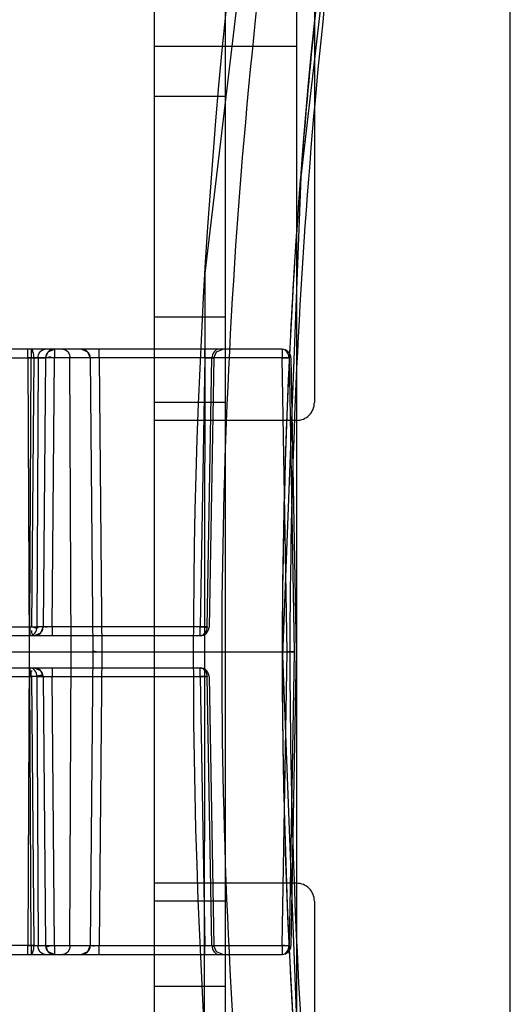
# Model space of a CAD drawing. Header units: millimetres. Extents: x 207 to 812, y 101 to 1295.
# Tile 44 of 55: x 774 to 787, y 1034 to 1061. Entities that reach past the tile are written whole.
import ezdxf

# ---------------------------------------------------------------- set-up
doc = ezdxf.new("R2010")
doc.units = ezdxf.units.MM
doc.header["$LTSCALE"] = 91.508876
doc.layers.get('0').update_dxf_attribs({"linetype": 'CONTINUOUS'})

msp = doc.modelspace()

# ---------------------------------------------------------------- linework, layer by layer
at = {"color": 7, "linetype": 'Continuous'}
for p, q in [((777.44, 1292.019), (777.44, 120.019)), ((779.44, 1292.019), (779.44, 120.019)), ((781.44, 1292.019), (781.44, 120.019)), ((787.44, 1013.519), (787.44, 1073.519)), ((781.94, 1061.519), (781.94, 1050.519)), ((781.44, 1060.519), (777.44, 1060.519)), ((779.44, 1059.119), (777.44, 1059.119)), ((779.44, 1052.919), (777.44, 1052.919)), ((781.032, 1052.019), (756.257, 1052.019)), ((773.894, 1051.771), (773.894, 1052.019)), ((773.988, 1052.019), (773.988, 1051.771)), ((774.642, 1052.019), (774.642, 1051.771)), ((775.898, 1051.771), (775.898, 1052.019)), ((778.867, 1051.771), (778.867, 1052.019)), ((781.032, 1052.019), (781.032, 1051.771)), ((756.34, 1051.771), (774.064, 1051.771)), ((773.894, 1051.771), (773.929, 1043.519)), ((773.956, 1044.217), (773.988, 1051.771)), ((774.064, 1051.771), (773.998, 1044.217)), ((774.185, 1051.771), (774.153, 1044.217)), ((781.229, 1051.771), (774.185, 1051.771)), ((774.392, 1051.771), (774.326, 1044.217)), ((774.576, 1044.217), (774.642, 1051.771)), ((775.111, 1043.519), (775.076, 1051.771)), ((775.648, 1051.771), (775.72, 1043.519)), ((775.898, 1051.771), (775.97, 1043.519)), ((778.867, 1051.771), (778.732, 1044.217)), ((778.929, 1044.217), (779.064, 1051.771)), ((779.117, 1051.773), (778.982, 1044.215)), ((781.18, 1043.519), (781.032, 1051.771)), ((781.229, 1051.771), (781.377, 1043.519)), ((781.282, 1051.773), (781.429, 1043.521)), ((779.44, 1050.519), (777.44, 1050.519)), ((781.44, 1050.019), (777.44, 1050.019)), ((758.306, 1044.217), (773.998, 1044.217)), ((773.956, 1044.217), (773.956, 1043.969)), ((778.929, 1044.217), (774.153, 1044.217)), ((774.576, 1044.217), (774.576, 1043.969)), ((778.732, 1043.969), (778.732, 1044.217)), ((778.732, 1043.969), (758.306, 1043.969)), ((757.926, 1043.519), (781.377, 1043.519)), ((773.929, 1043.519), (773.894, 1035.267)), ((775.076, 1035.267), (775.111, 1043.519)), ((775.72, 1043.519), (775.648, 1035.267)), ((775.97, 1043.519), (775.898, 1035.267)), ((781.032, 1035.267), (781.18, 1043.519)), ((781.388, 1043.519), (781.18, 1043.519)), ((781.377, 1043.519), (781.229, 1035.267)), ((781.43, 1043.519), (781.282, 1035.265)), ((758.306, 1043.069), (778.732, 1043.069)), ((758.306, 1042.821), (773.998, 1042.821)), ((773.956, 1043.069), (773.956, 1042.821)), ((773.988, 1035.267), (773.956, 1042.821)), ((773.998, 1042.821), (774.064, 1035.267)), ((774.153, 1042.821), (774.185, 1035.267)), ((774.153, 1042.821), (778.929, 1042.821)), ((774.326, 1042.821), (774.392, 1035.267)), ((774.576, 1043.069), (774.576, 1042.821)), ((774.642, 1035.267), (774.576, 1042.821)), ((778.732, 1042.821), (778.732, 1043.069)), ((778.732, 1042.821), (778.867, 1035.267)), ((779.064, 1035.267), (778.929, 1042.821)), ((778.982, 1042.823), (779.117, 1035.265)), ((781.44, 1037.019), (777.44, 1037.019)), ((779.44, 1036.519), (777.44, 1036.519)), ((781.94, 1036.519), (781.94, 1025.519)), ((774.064, 1035.267), (756.34, 1035.267)), ((773.894, 1035.019), (773.894, 1035.267)), ((773.988, 1035.267), (773.988, 1035.019)), ((774.185, 1035.267), (781.229, 1035.267)), ((774.642, 1035.267), (774.642, 1035.019)), ((775.898, 1035.019), (775.898, 1035.267)), ((778.867, 1035.019), (778.867, 1035.267)), ((781.032, 1035.267), (781.032, 1035.019)), ((756.257, 1035.019), (781.032, 1035.019)), ((779.44, 1034.119), (777.44, 1034.119))]:
    msp.add_line(p, q, dxfattribs=at)
for points in [[(781.375, 1075.238), (778.861, 1054.152), (778.85, 1032.864), (781.34, 1011.793)], [(783.101, 1070.193), (781.562, 1056.861), (781.046, 1043.418), (781.562, 1029.975), (783.101, 1016.644)], [(774.392, 1051.771), (774.466, 1051.946), (774.642, 1052.019)], [(775.398, 1052.019), (775.574, 1051.946), (775.648, 1051.771)], [(779.117, 1051.773), (779.191, 1051.947), (779.367, 1052.019)], [(774.326, 1044.217), (774.252, 1044.042), (774.076, 1043.969)], [(774.076, 1043.069), (774.252, 1042.996), (774.326, 1042.821)], [(774.642, 1035.019), (774.466, 1035.092), (774.392, 1035.267)], [(775.648, 1035.267), (775.574, 1035.092), (775.398, 1035.019)], [(779.367, 1035.019), (779.191, 1035.091), (779.117, 1035.265)]]:
    msp.add_lwpolyline(points, dxfattribs=at)
for centre, radius, start, end in [((958.54, 1043.418), 180, 169.81773, 190.11917), ((958.54, 1043.418), 177.5, 170.78213, 189.15338), ((774.642, 1051.769), 0.25, 90, 179.5), ((775.398, 1051.769), 0.25, 0.5, 89.9987), ((781.032, 1051.769), 0.25, 1.0251, 90), ((774.495, 491.584), 560.188, 89.9406, 90.06149), ((774.087, 1033.851), 17.921, 89.6851, 90.3149), ((781.44, 1050.519), 0.5, 269.9996, 360), ((774.055, 1061.855), 17.639, 269.68, 270.32), ((774.076, 1044.219), 0.25, 270, 359.5), ((778.732, 1044.219), 0.25, 270, 358.9749), ((774.055, 1025.183), 17.639, 89.68, 90.32), ((774.076, 1042.819), 0.25, 0.5, 90), ((778.732, 1042.819), 0.25, 1.0251, 90), ((781.44, 1036.519), 0.5, 0, 90.0004), ((774.495, 1595.454), 560.188, 269.93851, 270.0594), ((774.087, 1053.192), 17.925, 269.6852, 270.3148), ((774.642, 1035.269), 0.25, 180.5, 270), ((775.398, 1035.269), 0.25, 269.9988, 359.5), ((781.032, 1035.269), 0.25, 270, 358.9749)]:
    msp.add_arc(centre, radius, start, end, dxfattribs=at)
for points, knots in [([(782.295, 1011.968), (781.315, 1017.156), (779.836, 1027.644), (779.099, 1043.518), (779.854, 1059.391), (781.346, 1069.877), (782.332, 1075.064)], [0, 0, 0, 0, 0.249658, 0.500008, 0.750351, 1, 1, 1, 1]), ([(783.327, 1015.218), (782.896, 1017.866), (782.152, 1023.206), (781.403, 1031.284), (781.028, 1039.431), (781.032, 1047.601), (781.417, 1055.747), (782.175, 1063.825), (782.925, 1069.166), (783.359, 1071.815)], [0, 0, 0, 0, 0.1416, 0.284416, 0.428031, 0.571899, 0.715483, 0.858322, 1, 1, 1, 1]), ([(783.591, 1071.735), (782.045, 1062.424), (780.472, 1043.518), (782.023, 1024.61), (783.559, 1015.298)], [0, 0, 0, 0, 0.499992, 1, 1, 1, 1]), ([(774.064, 1051.771), (774.064, 1051.83), (774.059, 1051.906), (774.016, 1052.019), (773.986, 1052.019)], [0, 0, 0, 0, 0.660712, 1, 1, 1, 1]), ([(774.185, 1051.771), (774.186, 1051.833), (774.217, 1051.952), (774.33, 1052.019), (774.382, 1052.019)], [0, 0, 0, 0, 0.541498, 1, 1, 1, 1]), ([(774.879, 1052.019), (774.931, 1052.019), (775.044, 1051.952), (775.075, 1051.833), (775.076, 1051.771)], [0, 0, 0, 0, 0.458502, 1, 1, 1, 1]), ([(779.261, 1052.019), (779.209, 1052.019), (779.096, 1051.952), (779.064, 1051.833), (779.064, 1051.771)], [0, 0, 0, 0, 0.458503, 1, 1, 1, 1]), ([(781.229, 1051.771), (781.228, 1051.833), (781.197, 1051.952), (781.084, 1052.019), (781.032, 1052.019)], [0, 0, 0, 0, 0.541498, 1, 1, 1, 1]), ([(774.064, 1051.771), (774.102, 1051.772), (774.176, 1051.773), (774.272, 1051.77), (774.348, 1051.777), (774.375, 1051.769), (774.392, 1051.774), (774.392, 1051.771)], [0, 0, 0, 0, 0.348511, 0.670877, 0.907786, 0.975668, 1, 1, 1, 1]), ([(775.898, 1051.771), (775.866, 1051.771), (775.81, 1051.77), (775.727, 1051.777), (775.689, 1051.764), (775.648, 1051.778), (775.648, 1051.771)], [0, 0, 0, 0, 0.376986, 0.696204, 0.917312, 1, 1, 1, 1]), ([(778.867, 1051.771), (778.942, 1051.773), (778.997, 1051.776), (779.136, 1051.773), (779.081, 1051.772), (779.064, 1051.771)], [0, 0, 0, 0, 0.754176, 0.830496, 1, 1, 1, 1]), ([(773.956, 1043.969), (774.008, 1043.969), (774.122, 1044.036), (774.153, 1044.155), (774.153, 1044.217)], [0, 0, 0, 0, 0.458502, 1, 1, 1, 1]), ([(774.576, 1044.217), (774.544, 1044.217), (774.488, 1044.218), (774.405, 1044.211), (774.367, 1044.224), (774.326, 1044.21), (774.326, 1044.217)], [0, 0, 0, 0, 0.376986, 0.696204, 0.917312, 1, 1, 1, 1]), ([(778.929, 1044.217), (778.928, 1044.155), (778.897, 1044.036), (778.784, 1043.969), (778.732, 1043.969)], [0, 0, 0, 0, 0.541498, 1, 1, 1, 1]), ([(773.929, 1043.519), (774.041, 1043.519), (774.261, 1043.52), (774.575, 1043.521), (774.857, 1043.52), (775.032, 1043.52), (775.111, 1043.519)], [0, 0, 0, 0, 0.285469, 0.556306, 0.798623, 1, 1, 1, 1]), ([(774.153, 1042.821), (774.153, 1042.883), (774.122, 1043.002), (774.008, 1043.069), (773.956, 1043.069)], [0, 0, 0, 0, 0.541498, 1, 1, 1, 1]), ([(774.326, 1042.821), (774.326, 1042.828), (774.367, 1042.814), (774.405, 1042.827), (774.488, 1042.82), (774.544, 1042.821), (774.576, 1042.821)], [0, 0, 0, 0, 0.082662, 0.303726, 0.622934, 1, 1, 1, 1]), ([(778.732, 1043.069), (778.784, 1043.069), (778.897, 1043.002), (778.928, 1042.883), (778.929, 1042.821)], [0, 0, 0, 0, 0.458502, 1, 1, 1, 1]), ([(773.986, 1035.019), (774.016, 1035.019), (774.059, 1035.132), (774.064, 1035.208), (774.064, 1035.267)], [0, 0, 0, 0, 0.339293, 1, 1, 1, 1]), ([(774.392, 1035.267), (774.392, 1035.264), (774.375, 1035.269), (774.348, 1035.261), (774.272, 1035.267), (774.176, 1035.265), (774.102, 1035.266), (774.064, 1035.267)], [0, 0, 0, 0, 0.02433, 0.092207, 0.329106, 0.651469, 1, 1, 1, 1]), ([(774.382, 1035.019), (774.33, 1035.019), (774.217, 1035.086), (774.186, 1035.205), (774.185, 1035.267)], [0, 0, 0, 0, 0.458502, 1, 1, 1, 1]), ([(775.076, 1035.267), (775.075, 1035.205), (775.044, 1035.086), (774.931, 1035.019), (774.879, 1035.019)], [0, 0, 0, 0, 0.541498, 1, 1, 1, 1]), ([(775.648, 1035.267), (775.648, 1035.26), (775.689, 1035.274), (775.727, 1035.261), (775.81, 1035.268), (775.866, 1035.267), (775.898, 1035.267)], [0, 0, 0, 0, 0.082662, 0.303726, 0.622934, 1, 1, 1, 1]), ([(779.064, 1035.267), (779.081, 1035.266), (779.136, 1035.265), (778.997, 1035.262), (778.942, 1035.265), (778.867, 1035.267)], [0, 0, 0, 0, 0.169532, 0.245813, 1, 1, 1, 1]), ([(779.064, 1035.267), (779.064, 1035.205), (779.096, 1035.086), (779.209, 1035.019), (779.261, 1035.019)], [0, 0, 0, 0, 0.541495, 1, 1, 1, 1]), ([(781.032, 1035.019), (781.084, 1035.019), (781.197, 1035.086), (781.228, 1035.205), (781.229, 1035.267)], [0, 0, 0, 0, 0.458502, 1, 1, 1, 1])]:
    msp.add_open_spline(points, degree=3, knots=knots, dxfattribs=at)
for points in [[(774.642, 1051.771), (774.583, 1051.772), (774.465, 1051.831), (774.465, 1051.772)], [(781.032, 1051.771), (781.097, 1051.772), (781.292, 1051.776), (781.227, 1051.774)], [(773.998, 1044.217), (774.059, 1044.216), (774.181, 1044.154), (774.182, 1044.215)], [(778.732, 1044.217), (778.797, 1044.216), (778.991, 1044.212), (778.926, 1044.214)], [(774.076, 1043.969), (774.019, 1043.969), (774.004, 1044.066), (774.004, 1044.122)], [(775.72, 1043.519), (775.719, 1043.57), (775.822, 1043.52), (775.874, 1043.52)], [(773.998, 1042.821), (773.998, 1042.88), (773.962, 1042.997), (774.021, 1042.997)], [(774.326, 1042.821), (774.325, 1042.899), (774.169, 1042.823), (774.091, 1042.822)], [(778.929, 1042.821), (778.994, 1042.823), (778.797, 1042.822), (778.732, 1042.821)], [(774.392, 1035.267), (774.392, 1035.215), (774.495, 1035.266), (774.546, 1035.266)], [(781.229, 1035.267), (781.294, 1035.265), (781.098, 1035.266), (781.032, 1035.267)]]:
    msp.add_open_spline(points, degree=3, dxfattribs=at)

doc.saveas('drawing.dxf')
